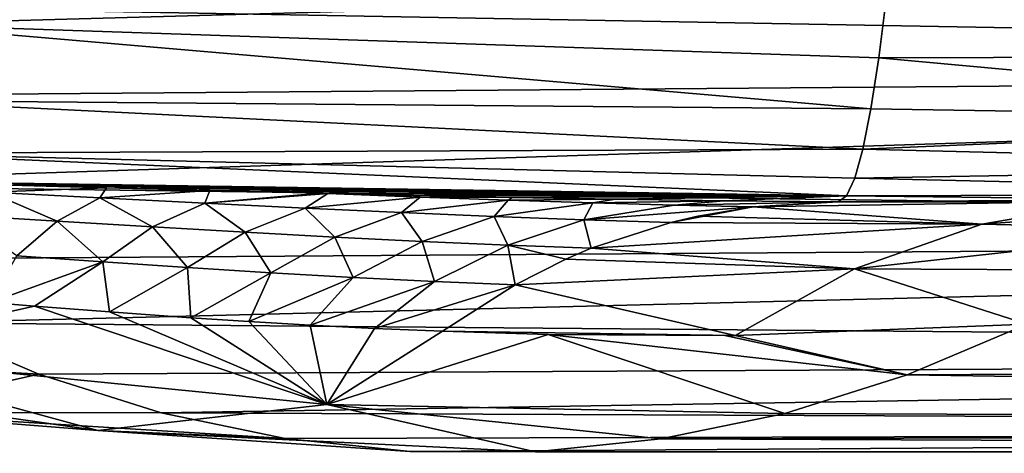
# Model space of a CAD drawing. Header units: metres. Extents: x -35 to 77, y -25 to 25.
# Tile 48 of 256: x 6.85 to 11.92, y -12.5 to -10.26. Entities that reach past the tile are written whole.
import ezdxf

# ---------------------------------------------------------------- set-up
doc = ezdxf.new("R2010")
doc.units = ezdxf.units.M
doc.layers.add('solid_500435', color=7, linetype='CONTINUOUS')

msp = doc.modelspace()

# ---------------------------------------------------------------- linework, layer by layer
at = {"layer": 'solid_500435'}
for points in [[(23.50502, -10.515053, 33.063522), (22.495705, -9.445934, 34.072838), (4.046282, -10.162931, 14.338494)], [(6.164084, -10.288333, -4.107833), (6.198589, -9.774988, -5.230158), (11.313908, -10.143347, -4.803013)], [(11.313908, -10.143347, -4.803013), (14.869708, -10.031186, -5.163308), (14.814455, -10.451143, -4.164021)], [(23.50502, -10.515053, 33.063522), (4.046282, -10.162931, 14.338494), (4.584321, -10.666838, 13.800456)], [(6.164084, -10.288333, -4.107833), (11.313908, -10.143347, -4.803013), (11.274719, -10.461968, -4.01867)], [(11.274719, -10.461968, -4.01867), (11.313908, -10.143347, -4.803013), (14.814455, -10.451143, -4.164021)], [(6.128134, -10.682059, -2.933454), (6.164084, -10.288333, -4.107833), (11.234485, -10.724845, -3.212268)], [(6.164084, -10.288333, -4.107833), (11.274719, -10.461968, -4.01867), (11.234485, -10.724845, -3.212268)], [(11.234485, -10.724845, -3.212268), (11.274719, -10.461968, -4.01867), (14.757223, -10.78115, -3.126732)], [(11.274719, -10.461968, -4.01867), (14.814455, -10.451143, -4.164021), (14.757223, -10.78115, -3.126732)], [(23.50502, -10.515053, 33.063522), (4.584321, -10.666838, 13.800456), (5.146922, -11.113884, 13.237854)], [(24.613493, -11.370881, 31.95505), (23.50502, -10.515053, 33.063522), (5.146922, -11.113884, 13.237854)], [(6.09121, -10.952591, -1.721255), (6.128134, -10.682059, -2.933454), (11.193328, -10.931709, -2.386124)], [(6.128134, -10.682059, -2.933454), (11.234485, -10.724845, -3.212268), (11.193328, -10.931709, -2.386124)], [(11.193328, -10.931709, -2.386124), (11.234485, -10.724845, -3.212268), (14.757223, -10.78115, -3.126732)], [(11.193328, -10.931709, -2.386124), (14.757223, -10.78115, -3.126732), (14.698556, -11.019142, -2.060939)], [(6.09121, -10.952591, -1.721255), (11.193328, -10.931709, -2.386124), (11.151282, -11.08196, -1.540786)], [(11.151282, -11.08196, -1.540786), (11.193328, -10.931709, -2.386124), (14.698556, -11.019142, -2.060939)], [(6.021226, -11.095566, -0.496243), (6.09121, -10.952591, -1.721255), (11.108593, -11.173555, -0.681037)], [(6.09121, -10.952591, -1.721255), (11.151282, -11.08196, -1.540786), (11.108593, -11.173555, -0.681037)], [(11.151282, -11.08196, -1.540786), (14.698556, -11.019142, -2.060939), (14.638998, -11.163287, -0.97627)], [(6.341744, -11.104551, -0.486789), (6.021226, -11.095566, -0.496243), (11.108593, -11.173555, -0.681037)], [(11.108593, -11.173555, -0.681037), (11.151282, -11.08196, -1.540786), (14.638998, -11.163287, -0.97627)], [(24.613493, -11.370881, 31.95505), (5.146922, -11.113884, 13.237854), (5.731089, -11.501687, 12.653687)], [(6.803266, -11.117439, -0.463015), (6.341744, -11.104551, -0.486789), (11.108593, -11.173555, -0.681037)], [(6.697592, -11.154012, 0.037097), (6.803266, -11.117439, -0.463015), (7.299961, -11.131028, -0.425909)], [(7.26556, -11.182646, 0.246367), (6.697592, -11.154012, 0.037097), (7.299961, -11.131028, -0.425909)], [(7.299961, -11.131028, -0.425909), (6.803266, -11.117439, -0.463015), (11.108593, -11.173555, -0.681037)], [(7.26556, -11.182646, 0.246367), (7.299961, -11.131028, -0.425909), (7.831543, -11.145035, -0.374112)], [(7.806424, -11.210201, 0.48005), (7.26556, -11.182646, 0.246367), (7.831543, -11.145035, -0.374112)], [(7.831543, -11.145035, -0.374112), (7.299961, -11.131028, -0.425909), (11.108593, -11.173555, -0.681037)], [(7.806424, -11.210201, 0.48005), (7.831543, -11.145035, -0.374112), (8.399961, -11.159226, -0.304063)], [(8.399961, -11.159226, -0.304063), (7.831543, -11.145035, -0.374112), (11.108593, -11.173555, -0.681037)], [(7.045742, -11.303008, 1.21812), (6.537403, -11.272128, 1.031221), (6.697592, -11.154012, 0.037097)], [(7.045742, -11.303008, 1.21812), (6.697592, -11.154012, 0.037097), (7.26556, -11.182646, 0.246367)], [(7.53703, -11.33282, 1.428129), (7.045742, -11.303008, 1.21812), (7.26556, -11.182646, 0.246367)], [(7.53703, -11.33282, 1.428129), (7.26556, -11.182646, 0.246367), (7.806424, -11.210201, 0.48005)], [(7.806424, -11.210201, 0.48005), (8.399961, -11.159226, -0.304063), (8.439631, -11.160172, -0.29875)], [(8.323209, -11.235887, 0.732224), (7.806424, -11.210201, 0.48005), (8.439631, -11.160172, -0.29875)], [(8.914692, -11.178979, -0.04989), (8.323209, -11.235887, 0.732224), (8.439631, -11.160172, -0.29875)], [(8.914692, -11.178979, -0.04989), (8.818859, -11.259026, 0.998224), (8.323209, -11.235887, 0.732224)], [(8.439631, -11.160172, -0.29875), (8.399961, -11.159226, -0.304063), (11.108593, -11.173555, -0.681037)], [(8.880749, -11.170276, -0.235554), (8.439631, -11.160172, -0.29875), (11.108593, -11.173555, -0.681037)], [(8.914692, -11.178979, -0.04989), (8.439631, -11.160172, -0.29875), (8.880749, -11.170276, -0.235554)], [(8.914692, -11.178979, -0.04989), (9.367939, -11.195457, 0.208087), (8.818859, -11.259026, 0.998224)], [(9.367939, -11.195457, 0.208087), (9.295896, -11.279143, 1.275537), (8.818859, -11.259026, 0.998224)], [(9.387178, -11.180831, -0.152656), (8.880749, -11.170276, -0.235554), (11.108593, -11.173555, -0.681037)], [(8.914692, -11.178979, -0.04989), (8.880749, -11.170276, -0.235554), (9.387178, -11.180831, -0.152656)], [(8.914692, -11.178979, -0.04989), (9.387178, -11.180831, -0.152656), (9.367939, -11.195457, 0.208087)], [(9.367939, -11.195457, 0.208087), (9.802962, -11.20948, 0.473404), (9.295896, -11.279143, 1.275537)], [(9.367939, -11.195457, 0.208087), (9.387178, -11.180831, -0.152656), (9.920461, -11.190466, -0.053774)], [(9.367939, -11.195457, 0.208087), (9.920461, -11.190466, -0.053774), (9.802962, -11.20948, 0.473404)], [(9.920461, -11.190466, -0.053774), (9.387178, -11.180831, -0.152656), (11.108593, -11.173555, -0.681037)], [(9.802962, -11.20948, 0.473404), (9.920461, -11.190466, -0.053774), (10.479834, -11.198563, 0.059932)], [(9.802962, -11.20948, 0.473404), (10.479834, -11.198563, 0.059932), (10.222048, -11.220757, 0.744408)], [(10.479834, -11.198563, 0.059932), (9.920461, -11.190466, -0.053774), (11.108593, -11.173555, -0.681037)], [(10.222048, -11.220757, 0.744408), (10.479834, -11.198563, 0.059932), (11.065523, -11.204502, 0.188022)], [(10.479834, -11.198563, 0.059932), (11.108593, -11.173555, -0.681037), (11.065523, -11.204502, 0.188022)], [(16.891436, -11.159782, 1.025749), (11.065523, -11.204502, 0.188022), (14.524554, -11.21193, 0.118616)], [(13.141451, -11.199481, 0.729948), (11.065523, -11.204502, 0.188022), (16.891436, -11.159782, 1.025749)], [(11.065523, -11.204502, 0.188022), (11.108593, -11.173555, -0.681037), (14.524554, -11.21193, 0.118616)], [(12.497752, -11.200843, 1.879331), (11.065523, -11.204502, 0.188022), (13.141451, -11.199481, 0.729948)], [(11.108593, -11.173555, -0.681037), (14.638998, -11.163287, -0.97627), (14.524554, -11.21193, 0.118616)], [(13.547704, -11.192597, 3.859002), (11.805462, -11.318031, 3.020159), (12.497752, -11.200843, 1.879331)], [(13.547704, -11.192597, 3.859002), (13.002585, -11.347022, 4.709397), (11.805462, -11.318031, 3.020159)], [(8.012938, -11.360782, 1.656378), (7.53703, -11.33282, 1.428129), (7.806424, -11.210201, 0.48005)], [(8.012938, -11.360782, 1.656378), (7.806424, -11.210201, 0.48005), (8.323209, -11.235887, 0.732224)], [(8.475169, -11.386218, 1.89896), (8.012938, -11.360782, 1.656378), (8.323209, -11.235887, 0.732224)], [(8.475169, -11.386218, 1.89896), (8.323209, -11.235887, 0.732224), (8.818859, -11.259026, 0.998224)], [(9.802962, -11.20948, 0.473404), (9.756793, -11.295793, 1.561898), (9.295896, -11.279143, 1.275537)], [(9.802962, -11.20948, 0.473404), (10.222048, -11.220757, 0.744408), (9.756793, -11.295793, 1.561898)], [(10.222048, -11.220757, 0.744408), (10.627599, -11.230079, 1.019403), (9.756793, -11.295793, 1.561898)], [(9.756793, -11.295793, 1.561898), (10.627599, -11.230079, 1.019403), (10.204059, -11.309429, 1.854952)], [(10.204059, -11.309429, 1.854952), (10.627599, -11.230079, 1.019403), (10.344018, -11.276856, 1.575558)], [(10.222048, -11.220757, 0.744408), (11.065523, -11.204502, 0.188022), (10.627599, -11.230079, 1.019403)], [(11.805462, -11.318031, 3.020159), (10.344018, -11.276856, 1.575558), (10.627599, -11.230079, 1.019403)], [(12.497752, -11.200843, 1.879331), (10.627599, -11.230079, 1.019403), (11.065523, -11.204502, 0.188022)], [(12.497752, -11.200843, 1.879331), (11.805462, -11.318031, 3.020159), (10.627599, -11.230079, 1.019403)], [(6.838949, -11.481916, 2.183689), (6.537403, -11.272128, 1.031221), (7.045742, -11.303008, 1.21812)], [(8.925272, -11.40864, 2.153625), (8.475169, -11.386218, 1.89896), (8.818859, -11.259026, 0.998224)], [(8.925272, -11.40864, 2.153625), (8.818859, -11.259026, 0.998224), (9.295896, -11.279143, 1.275537)], [(9.364781, -11.427581, 2.418313), (8.925272, -11.40864, 2.153625), (9.295896, -11.279143, 1.275537)], [(9.364781, -11.427581, 2.418313), (9.295896, -11.279143, 1.275537), (9.756793, -11.295793, 1.561898)], [(9.364781, -11.427581, 2.418313), (9.756793, -11.295793, 1.561898), (9.79527, -11.443105, 2.690888)], [(9.756793, -11.295793, 1.561898), (10.204059, -11.309429, 1.854952), (9.79527, -11.443105, 2.690888)], [(11.805462, -11.318031, 3.020159), (10.204059, -11.309429, 1.854952), (10.344018, -11.276856, 1.575558)], [(7.281236, -11.513281, 2.370706), (6.838949, -11.481916, 2.183689), (7.045742, -11.303008, 1.21812)], [(7.281236, -11.513281, 2.370706), (7.045742, -11.303008, 1.21812), (7.53703, -11.33282, 1.428129)], [(7.716817, -11.542799, 2.575669), (7.281236, -11.513281, 2.370706), (7.53703, -11.33282, 1.428129)], [(7.716817, -11.542799, 2.575669), (7.53703, -11.33282, 1.428129), (8.012938, -11.360782, 1.656378)], [(11.805462, -11.318031, 3.020159), (9.79527, -11.443105, 2.690888), (10.204059, -11.309429, 1.854952)], [(11.805462, -11.318031, 3.020159), (11.14991, -11.549008, 4.165279), (9.79527, -11.443105, 2.690888)], [(13.002585, -11.347022, 4.709397), (11.14991, -11.549008, 4.165279), (11.805462, -11.318031, 3.020159)], [(13.002585, -11.347022, 4.709397), (12.513101, -11.556246, 5.516888), (11.14991, -11.549008, 4.165279)], [(24.613493, -11.370881, 31.95505), (5.731089, -11.501687, 12.653687), (6.333705, -11.828181, 12.051071)], [(25.794411, -11.993353, 30.774132), (24.613493, -11.370881, 31.95505), (6.333705, -11.828181, 12.051071)], [(8.146158, -11.569794, 2.795433), (7.716817, -11.542799, 2.575669), (8.012938, -11.360782, 1.656378)], [(8.146158, -11.569794, 2.795433), (8.012938, -11.360782, 1.656378), (8.475169, -11.386218, 1.89896)], [(8.569847, -11.59376, 3.028016), (8.146158, -11.569794, 2.795433), (8.475169, -11.386218, 1.89896)], [(8.569847, -11.59376, 3.028016), (8.475169, -11.386218, 1.89896), (8.925272, -11.40864, 2.153625)], [(8.988482, -11.614213, 3.271567), (8.569847, -11.59376, 3.028016), (8.925272, -11.40864, 2.153625)], [(8.988482, -11.614213, 3.271567), (8.925272, -11.40864, 2.153625), (9.364781, -11.427581, 2.418313)], [(8.988482, -11.614213, 3.271567), (9.364781, -11.427581, 2.418313), (9.402666, -11.63083, 3.52419)], [(9.364781, -11.427581, 2.418313), (9.79527, -11.443105, 2.690888), (9.663564, -11.499221, 2.966917)], [(9.364781, -11.427581, 2.418313), (9.663564, -11.499221, 2.966917), (9.402666, -11.63083, 3.52419)], [(11.14991, -11.549008, 4.165279), (9.663564, -11.499221, 2.966917), (9.79527, -11.443105, 2.690888)], [(7.281236, -11.513281, 2.370706), (6.700815, -11.722301, 3.156983), (6.838949, -11.481916, 2.183689)], [(11.14991, -11.549008, 4.165279), (9.402666, -11.63083, 3.52419), (9.663564, -11.499221, 2.966917)], [(7.281236, -11.513281, 2.370706), (6.928528, -11.740882, 3.251125), (6.700815, -11.722301, 3.156983)], [(7.281236, -11.513281, 2.370706), (7.314631, -11.771239, 3.42486), (6.928528, -11.740882, 3.251125)], [(7.716817, -11.542799, 2.575669), (7.314631, -11.771239, 3.42486), (7.281236, -11.513281, 2.370706)], [(7.716817, -11.542799, 2.575669), (7.73414, -11.801429, 3.62948), (7.314631, -11.771239, 3.42486)], [(8.146158, -11.569794, 2.795433), (7.73414, -11.801429, 3.62948), (7.716817, -11.542799, 2.575669)], [(11.14991, -11.549008, 4.165279), (10.535171, -11.892798, 5.304711), (9.402666, -11.63083, 3.52419)], [(11.14991, -11.549008, 4.165279), (12.038939, -11.834033, 6.345845), (10.535171, -11.892798, 5.304711)], [(12.513101, -11.556246, 5.516888), (12.038939, -11.834033, 6.345845), (11.14991, -11.549008, 4.165279)], [(8.146158, -11.569794, 2.795433), (8.03192, -11.820941, 3.784225), (7.73414, -11.801429, 3.62948)], [(8.569847, -11.59376, 3.028016), (8.03192, -11.820941, 3.784225), (8.146158, -11.569794, 2.795433)], [(8.569847, -11.59376, 3.028016), (8.347497, -11.839581, 3.955818), (8.03192, -11.820941, 3.784225)], [(8.988482, -11.614213, 3.271567), (8.347497, -11.839581, 3.955818), (8.569847, -11.59376, 3.028016)], [(8.988482, -11.614213, 3.271567), (8.680036, -11.856545, 4.143737), (8.347497, -11.839581, 3.955818)], [(8.988482, -11.614213, 3.271567), (9.402666, -11.63083, 3.52419), (8.680036, -11.856545, 4.143737)], [(9.402666, -11.63083, 3.52419), (9.029412, -11.871131, 4.348168), (8.680036, -11.856545, 4.143737)], [(9.402666, -11.63083, 3.52419), (10.535171, -11.892798, 5.304711), (9.029412, -11.871131, 4.348168)], [(6.700815, -11.722301, 3.156983), (6.928528, -11.740882, 3.251125), (5.814707, -11.988788, 4.405661)], [(5.814707, -11.988788, 4.405661), (6.928528, -11.740882, 3.251125), (8.434358, -12.247578, 5.856761)], [(6.928528, -11.740882, 3.251125), (7.314631, -11.771239, 3.42486), (8.434358, -12.247578, 5.856761)], [(7.314631, -11.771239, 3.42486), (7.73414, -11.801429, 3.62948), (8.434358, -12.247578, 5.856761)], [(7.73414, -11.801429, 3.62948), (8.03192, -11.820941, 3.784225), (8.434358, -12.247578, 5.856761)], [(4.912138, -11.972836, 9.378981), (6.95156, -12.091624, 11.433216), (6.333705, -11.828181, 12.051071)], [(25.794411, -11.993353, 30.774132), (6.333705, -11.828181, 12.051071), (6.95156, -12.091624, 11.433216)], [(8.03192, -11.820941, 3.784225), (8.347497, -11.839581, 3.955818), (8.434358, -12.247578, 5.856761)], [(8.347497, -11.839581, 3.955818), (8.680036, -11.856545, 4.143737), (8.434358, -12.247578, 5.856761)], [(8.680036, -11.856545, 4.143737), (9.029412, -11.871131, 4.348168), (8.434358, -12.247578, 5.856761)], [(10.535171, -11.892798, 5.304711), (12.038939, -11.834033, 6.345845), (11.420814, -12.096209, 6.963966)], [(30.774132, -11.993353, 25.794411), (11.420814, -12.096209, 6.963966), (12.038939, -11.834033, 6.345845)], [(9.029412, -11.871131, 4.348168), (9.573668, -11.887383, 4.681944), (8.434358, -12.247578, 5.856761)], [(8.434358, -12.247578, 5.856761), (9.573668, -11.887383, 4.681944), (10.79081, -12.293905, 7.593967)], [(9.029412, -11.871131, 4.348168), (10.535171, -11.892798, 5.304711), (9.573668, -11.887383, 4.681944)], [(9.573668, -11.887383, 4.681944), (11.420814, -12.096209, 6.963966), (10.79081, -12.293905, 7.593967)], [(9.573668, -11.887383, 4.681944), (10.481916, -11.893304, 5.269146), (11.420814, -12.096209, 6.963966)], [(9.573668, -11.887383, 4.681944), (10.535171, -11.892798, 5.304711), (10.481916, -11.893304, 5.269146)], [(10.481916, -11.893304, 5.269146), (10.535171, -11.892798, 5.304711), (11.420814, -12.096209, 6.963966)], [(4.666872, -12.013771, 5.553495), (5.814707, -11.988788, 4.405661), (7.255095, -12.381484, 7.036023)], [(4.912138, -11.972836, 9.378981), (6.073833, -12.289343, 8.217285), (6.95156, -12.091624, 11.433216)], [(5.814707, -11.988788, 4.405661), (8.434358, -12.247578, 5.856761), (7.255095, -12.381484, 7.036023)], [(25.794411, -11.993353, 30.774132), (6.95156, -12.091624, 11.433216), (7.58136, -12.290613, 10.803416)], [(27.025404, -12.372294, 29.543139), (25.794411, -11.993353, 30.774132), (7.58136, -12.290613, 10.803416)], [(30.774132, -11.993353, 25.794411), (29.543139, -12.372294, 27.025404), (11.420814, -12.096209, 6.963966)], [(4.666872, -12.013771, 5.553495), (7.255095, -12.381484, 7.036023), (6.073833, -12.289343, 8.217285)], [(6.073833, -12.289343, 8.217285), (7.58136, -12.290613, 10.803416), (6.95156, -12.091624, 11.433216)], [(29.543139, -12.372294, 27.025404), (10.79081, -12.293905, 7.593967), (11.420814, -12.096209, 6.963966)], [(7.255095, -12.381484, 7.036023), (8.434358, -12.247578, 5.856761), (9.508646, -12.491996, 8.87613)], [(8.434358, -12.247578, 5.856761), (10.152286, -12.426069, 8.23249), (9.508646, -12.491996, 8.87613)], [(8.434358, -12.247578, 5.856761), (10.79081, -12.293905, 7.593967), (10.152286, -12.426069, 8.23249)], [(6.073833, -12.289343, 8.217285), (8.219748, -12.424088, 10.165029), (7.58136, -12.290613, 10.803416)], [(6.073833, -12.289343, 8.217285), (7.255095, -12.381484, 7.036023), (8.219748, -12.424088, 10.165029)], [(27.025404, -12.372294, 29.543139), (7.58136, -12.290613, 10.803416), (8.219748, -12.424088, 10.165029)], [(29.543139, -12.372294, 27.025404), (10.152286, -12.426069, 8.23249), (10.79081, -12.293905, 7.593967)], [(7.255095, -12.381484, 7.036023), (8.863319, -12.491334, 9.521457), (8.219748, -12.424088, 10.165029)], [(7.255095, -12.381484, 7.036023), (9.508646, -12.491996, 8.87613), (8.863319, -12.491334, 9.521457)], [(27.025404, -12.372294, 29.543139), (8.219748, -12.424088, 10.165029), (8.863319, -12.491334, 9.521457)], [(28.284271, -12.5, 28.284271), (27.025404, -12.372294, 29.543139), (8.863319, -12.491334, 9.521457)], [(29.543139, -12.372294, 27.025404), (28.284271, -12.5, 28.284271), (10.152286, -12.426069, 8.23249)], [(28.284271, -12.5, 28.284271), (9.508646, -12.491996, 8.87613), (10.152286, -12.426069, 8.23249)], [(28.284271, -12.5, 28.284271), (8.863319, -12.491334, 9.521457), (9.508646, -12.491996, 8.87613)]]:
    msp.add_3dface(points, dxfattribs=at)

doc.saveas('drawing.dxf')
